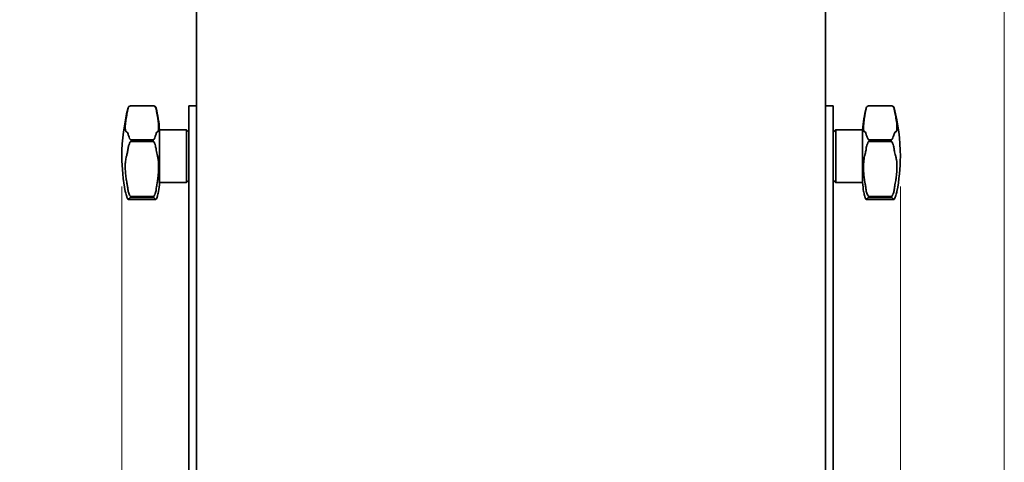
# Model space of a CAD drawing. Header units: millimetres. Extents: x 0 to 7128, y 0 to 5040.
# Tile 93 of 95: x 6136 to 6527, y 2927 to 3103. Entities that reach past the tile are written whole.
import ezdxf

# ---------------------------------------------------------------- set-up
doc = ezdxf.new("R2010")
doc.units = ezdxf.units.MM
doc.header["$LTSCALE"] = 12
doc.layers.add('Quote(ISO)', color=7, linetype='Continuous', lineweight=25, true_color=0x80ff00)
doc.layers.add('Spigoli visibili(ISO)', color=7, linetype='Continuous', lineweight=35)
doc.styles.add('Corrente-BSI', font='arial.ttf')
doc.dimstyles.new('DEFAULT-ISO', dxfattribs={"dimscale": 12, "dimtxt": 3.5, "dimasz": 2.5, "dimexe": 1, "dimexo": 1, "dimgap": 0.762, "dimtad": 1, "dimtoh": 1, "dimrnd": 1e-08, "dimtxsty": 'Corrente-BSI', "dimcen": 0.09, "dimdle": 10, "dimclrd": 7, "dimclre": 7, "dimclrt": 7, "dimazin": 2, "dimtfac": 0.571429, "dimtmove": 0, "dimatfit": 3, "dimfxl": 1, "dimtolj": 1, "dimlwd": 5, "dimlwe": 5, "dimarcsym": 0})

# ---------------------------------------------------------------- blocks, each defined once
blk = doc.blocks.new('*D20')
at = {"layer": 'Defpoints', "color": 0, "linetype": 'Continuous', "transparency": 16777216}
for p in [(6527.11, 3524.41), (6135.84, 2910.78), (6135.84, 2390.78)]:
    blk.add_point(p, dxfattribs=at)
at = {"layer": 'Quote(ISO)', "color": 7, "linetype": 'Continuous', "lineweight": 5, "transparency": 16777216}
for p, q in [((6527.11, 3512.41), (6527.11, 2378.78)), ((6135.84, 2898.78), (6135.84, 2378.78)), ((6497.11, 2390.78), (6165.84, 2390.78))]:
    blk.add_line(p, q, dxfattribs=at)
at = {"layer": 'Quote(ISO)', "color": 7, "linetype": 'Continuous', "transparency": 16777216}
for points in [[(6165.84, 2395.78), (6165.84, 2385.78), (6135.84, 2390.78)], [(6497.11, 2395.78), (6497.11, 2385.78), (6527.11, 2390.78)]]:
    blk.add_solid(points, dxfattribs=at)
at = {"layer": 'Quote(ISO)', "color": 7, "linetype": 'Continuous', "lineweight": 9, "transparency": 16777216, "insert": (6289.15, 2442.84), "char_height": 42, "attachment_point": 1, "style": 'Corrente-BSI'}
blk.add_mtext('\\A1;391', dxfattribs=at)
blk = doc.blocks.new('*D21')
at = {"layer": 'Defpoints', "color": 0, "linetype": 'Continuous', "transparency": 16777216}
for p in [(6176.41, 3048.91), (6485.81, 3048.91), (6176.41, 2468.91)]:
    blk.add_point(p, dxfattribs=at)
at = {"layer": 'Quote(ISO)', "color": 7, "linetype": 'Continuous', "lineweight": 5, "transparency": 16777216}
for p, q in [((6176.41, 3036.91), (6176.41, 2456.91)), ((6485.81, 3036.91), (6485.81, 2456.91)), ((6455.81, 2468.91), (6206.41, 2468.91))]:
    blk.add_line(p, q, dxfattribs=at)
at = {"layer": 'Quote(ISO)', "color": 7, "linetype": 'Continuous', "transparency": 16777216}
for points in [[(6206.41, 2473.91), (6206.41, 2463.91), (6176.41, 2468.91)], [(6455.81, 2473.91), (6455.81, 2463.91), (6485.81, 2468.91)]]:
    blk.add_solid(points, dxfattribs=at)
at = {"layer": 'Quote(ISO)', "color": 7, "linetype": 'Continuous', "lineweight": 9, "transparency": 16777216, "insert": (6284.68, 2520.97), "char_height": 42, "attachment_point": 1, "style": 'Corrente-BSI'}
blk.add_mtext('\\A1;309', dxfattribs=at)

msp = doc.modelspace()

# ---------------------------------------------------------------- linework, layer by layer
at = {"layer": 'Spigoli visibili(ISO)'}
for p, q in [((6456.1102, 3577.4078), (6456.1102, 2773.4078)), ((6206.1102, 2830.4078), (6206.1102, 3150.4078)), ((6179.8835, 3068.9078), (6189.0409, 3068.9078)), ((6179.8835, 3068.9045), (6189.0409, 3068.9045)), ((6203.1102, 3068.9078), (6206.1102, 3068.9078)), ((6203.1102, 3068.9078), (6203.1102, 2896.0209)), ((6459.1102, 3068.9078), (6456.1102, 3068.9078)), ((6459.1102, 2896.0209), (6459.1102, 3068.9078)), ((6482.3369, 3068.9078), (6473.1795, 3068.9078)), ((6473.1795, 3068.9045), (6482.3369, 3068.9045)), ((6191.4102, 3059.4078), (6191.4102, 3038.4078)), ((6191.4102, 3059.4078), (6202.1102, 3059.4078)), ((6202.1102, 3059.4078), (6202.1102, 3038.4078)), ((6203.1102, 3058.4078), (6202.1102, 3059.4078)), ((6459.1102, 3058.4078), (6460.1102, 3059.4078)), ((6460.1102, 3038.4078), (6460.1102, 3059.4078)), ((6470.8102, 3059.4078), (6460.1102, 3059.4078)), ((6470.8102, 3038.4078), (6470.8102, 3059.4078)), ((6189.0409, 3055.4341), (6179.8835, 3055.4341)), ((6179.8835, 3054.7401), (6189.0409, 3054.7401)), ((6482.3369, 3055.4341), (6473.1795, 3055.4341)), ((6473.1795, 3054.7401), (6482.3369, 3054.7401)), ((6191.4102, 3038.4078), (6202.1102, 3038.4078)), ((6203.1102, 3039.4078), (6202.1102, 3038.4078)), ((6459.1102, 3039.4078), (6460.1102, 3038.4078)), ((6470.8102, 3038.4078), (6460.1102, 3038.4078)), ((6189.0409, 3032.9446), (6179.8835, 3032.9446)), ((6179.8835, 3032.5157), (6189.0409, 3032.5157)), ((6482.3369, 3032.9446), (6473.1795, 3032.9446)), ((6473.1795, 3032.5157), (6482.3369, 3032.5157)), ((6190.0008, 3031.7644), (6178.9236, 3031.7644)), ((6472.2196, 3031.7644), (6483.2968, 3031.7644))]:
    msp.add_line(p, q, dxfattribs=at)
for centre, radius, start, end in [((6257.4067, 3048.1555), 81, 165.705649, 179.467864), ((6179.8835, 3067.9078), 1, 90, 165.705649), ((6189.0409, 3067.9078), 1, 14.391529, 90), ((6143.5158, 3056.2261), 48, 3.800654, 14.391529), ((6518.7047, 3056.2261), 48, 165.608471, 176.199346), ((6473.1795, 3067.9078), 1, 90, 165.608471), ((6482.3369, 3067.9078), 1, 14.294351, 90), ((6404.8137, 3048.1555), 81, 0.532136, 14.294351), ((6257.4067, 3049.6601), 81, 180.532136, 190.541791), ((6404.8137, 3049.6601), 81, 349.458209, 359.467864), ((6143.5158, 3041.5895), 48, 351.917697, 356.199346), ((6518.7047, 3041.5895), 48, 183.800654, 188.082303)]:
    msp.add_arc(centre, radius, start, end, dxfattribs=at)
for centre, major_axis, ratio, start_param, end_param in [((6256.228, 3051.8724), (-79.1254, 0), 0.94276963, 6.09831152, 6.11215986), ((6405.9924, 3051.8724), (79.1254, 0), 0.94276963, 0.17102545, 0.18487379), ((6256.228, 3058.9196), (-79.1254, 0), 0.025793, 0.17102545, 0.18487379), ((6405.9924, 3058.9196), (79.1254, 0), 0.025793, 6.09831152, 6.11215986), ((6256.228, 3040.7282), (-79.1254, 0), 0.60845667, 6.09831152, 6.11215986), ((6405.9924, 3040.7282), (79.1254, 0), 0.60845667, 0.17102545, 0.18487379), ((6256.228, 3052.1308), (-79.1254, 0), 0.95871058, 0.17102545, 0.18487379), ((6405.9924, 3052.1308), (79.1254, 0), 0.95871058, 6.09831152, 6.11215986), ((6256.228, 3040.8879), (-79.1254, 0), 0.56672272, 0.17102545, 0.18487379), ((6405.9924, 3040.8879), (79.1254, 0), 0.56672272, 6.09831152, 6.11215986)]:
    msp.add_ellipse(centre, major_axis=major_axis, ratio=ratio, start_param=start_param, end_param=end_param, dxfattribs=at)
for points, knots in [([(6178.9145, 3067.9199), (6178.8464, 3067.5774), (6178.7635, 3067.1598), (6178.6012, 3066.342), (6178.5278, 3065.972), (6178.451, 3065.585)], [-1.266508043, -1.266508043, -1.266508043, -1.266508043, -1.093607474, -1.093607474, -0.967966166, -0.967966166, -0.967966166, -0.967966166]), ([(6179.8835, 3068.9045), (6179.8784, 3068.9045), (6179.8734, 3068.9044), (6179.8633, 3068.9042), (6179.8582, 3068.904), (6179.8431, 3068.9034), (6179.8331, 3068.9028), (6179.8058, 3068.9006), (6179.7862, 3068.8985), (6179.7277, 3068.8891), (6179.6878, 3068.8799), (6179.5824, 3068.8457), (6179.5065, 3068.8124), (6179.2866, 3068.6616), (6179.1635, 3068.5247), (6178.9965, 3068.2175), (6178.9447, 3068.072), (6178.9145, 3067.9199)], [-0.3747665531, -0.3747665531, -0.3747665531, -0.3747665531, -0.3732368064, -0.3732368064, -0.3716001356, -0.3716001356, -0.3679969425, -0.3679969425, -0.3613093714, -0.3613093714, -0.3504770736, -0.3504770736, -0.3336894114, -0.3336894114, -0.3057957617, -0.3057957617, -0.2850498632, -0.2850498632, -0.2850498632, -0.2850498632]), ([(6190.0096, 3067.922), (6189.9498, 3068.2213), (6189.8096, 3068.4826), (6189.4639, 3068.805), (6189.3178, 3068.8585), (6189.1951, 3068.8892), (6189.1613, 3068.8955), (6189.1138, 3068.9011), (6189.1003, 3068.9022), (6189.0799, 3068.9035), (6189.0714, 3068.9039), (6189.0553, 3068.9044), (6189.0482, 3068.9045), (6189.0409, 3068.9045)], [-0.0932765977, -0.0932765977, -0.0932765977, -0.0932765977, -0.0529853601, -0.0529853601, -0.0206327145, -0.0206327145, -0.0099001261, -0.0099001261, -0.0050887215, -0.0050887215, -0.0021938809, -0.0021938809, 0, 0, 0, 0]), ([(6190.46, 3065.585), (6190.3661, 3066.0931), (6190.275, 3066.5704), (6190.1242, 3067.3461), (6190.0626, 3067.657), (6190.0096, 3067.922)], [-2.207473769, -2.207473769, -2.207473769, -2.207473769, -2.042946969, -2.042946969, -1.908668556, -1.908668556, -1.908668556, -1.908668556]), ([(6472.2109, 3067.922), (6472.1344, 3067.5398), (6472.0405, 3067.0644), (6471.88, 3066.2256), (6471.8208, 3065.9113), (6471.7605, 3065.585)], [-1.262601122, -1.262601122, -1.262601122, -1.262601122, -1.069701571, -1.069701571, -0.963939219, -0.963939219, -0.963939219, -0.963939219]), ([(6473.1795, 3068.9045), (6473.1744, 3068.9045), (6473.1694, 3068.9044), (6473.1592, 3068.9042), (6473.1542, 3068.904), (6473.1391, 3068.9034), (6473.1291, 3068.9028), (6473.1018, 3068.9006), (6473.0822, 3068.8985), (6473.0237, 3068.8891), (6472.9838, 3068.8799), (6472.8784, 3068.8457), (6472.8025, 3068.8124), (6472.5826, 3068.6616), (6472.4595, 3068.5247), (6472.2929, 3068.2181), (6472.2412, 3068.0734), (6472.2109, 3067.922)], [-0.3747665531, -0.3747665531, -0.3747665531, -0.3747665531, -0.3732368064, -0.3732368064, -0.3716001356, -0.3716001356, -0.3679969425, -0.3679969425, -0.3613093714, -0.3613093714, -0.3504770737, -0.3504770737, -0.3336894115, -0.3336894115, -0.3057957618, -0.3057957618, -0.2851456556, -0.2851456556, -0.2851456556, -0.2851456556]), ([(6483.306, 3067.9199), (6483.2464, 3068.2201), (6483.1061, 3068.4822), (6482.7599, 3068.805), (6482.6138, 3068.8585), (6482.4911, 3068.8892), (6482.4573, 3068.8955), (6482.4098, 3068.9011), (6482.3963, 3068.9022), (6482.3759, 3068.9035), (6482.3674, 3068.9039), (6482.3513, 3068.9044), (6482.3442, 3068.9045), (6482.3369, 3068.9045)], [-0.0933710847, -0.0933710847, -0.0933710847, -0.0933710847, -0.0529853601, -0.0529853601, -0.0206327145, -0.0206327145, -0.0099001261, -0.0099001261, -0.0050887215, -0.0050887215, -0.0021938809, -0.0021938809, 0, 0, 0, 0]), ([(6483.7695, 3065.585), (6483.6765, 3066.0536), (6483.5886, 3066.4967), (6483.4319, 3067.2862), (6483.3635, 3067.6303), (6483.306, 3067.9199)], [-2.211879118, -2.211879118, -2.211879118, -2.211879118, -2.059736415, -2.059736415, -1.913165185, -1.913165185, -1.913165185, -1.913165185]), ([(6178.257, 3058.5723), (6178.1405, 3058.5897), (6178.0428, 3058.6829), (6177.8396, 3059.1342), (6177.7739, 3059.62), (6177.7739, 3060.2881), (6177.7739, 3060.6924), (6177.7979, 3061.1587), (6177.9032, 3062.3088), (6177.9949, 3063.0106), (6178.1603, 3064.0256), (6178.207, 3064.295), (6178.257, 3064.5683)], [-0.54691656, -0.54691656, -0.54691656, -0.54691656, -0.34101162, -0.34101162, 0, 0, 0, 0.2063447, 0.2063447, 0.45752562, 0.45752562, 0.54597397, 0.54597397, 0.54597397, 0.54597397]), ([(6190.6369, 3064.5683), (6190.5903, 3064.8528), (6190.5414, 3065.1369), (6190.4801, 3065.4754), (6190.4701, 3065.5302), (6190.46, 3065.585)], [1.236980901, 1.236980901, 1.236980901, 1.236980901, 1.321249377, 1.321249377, 1.337546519, 1.337546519, 1.337546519, 1.337546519]), ([(6190.6369, 3064.5683), (6190.7455, 3063.9034), (6190.8309, 3063.2655), (6190.993, 3061.7454), (6191.039, 3060.9375), (6191.039, 3060.2881), (6191.039, 3060.2092), (6191.0383, 3060.1327), (6191.0249, 3059.4234), (6190.9627, 3058.9803), (6190.7857, 3058.6452), (6190.7177, 3058.5858), (6190.6369, 3058.5723)], [-0.54571839, -0.54571839, -0.54571839, -0.54571839, -0.33140947, -0.33140947, 0, 0, 0, 0.04028586, 0.04028586, 0.38621477, 0.38621477, 0.54573741, 0.54573741, 0.54573741, 0.54573741]), ([(6471.5836, 3058.5723), (6471.4749, 3058.5905), (6471.3896, 3058.6915), (6471.2274, 3059.1604), (6471.1814, 3059.6388), (6471.1814, 3060.2881), (6471.1814, 3060.3671), (6471.1821, 3060.4484), (6471.1956, 3061.2509), (6471.2578, 3062.1351), (6471.4347, 3063.5936), (6471.5028, 3064.0739), (6471.5836, 3064.5683)], [-0.54571839, -0.54571839, -0.54571839, -0.54571839, -0.33140947, -0.33140947, 0, 0, 0, 0.04028586, 0.04028586, 0.38621477, 0.38621477, 0.54573741, 0.54573741, 0.54573741, 0.54573741]), ([(6471.7605, 3065.585), (6471.7504, 3065.5302), (6471.7404, 3065.4754), (6471.679, 3065.1369), (6471.6302, 3064.8528), (6471.5836, 3064.5683)], [29.395035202, 29.395035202, 29.395035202, 29.395035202, 29.411332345, 29.411332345, 29.495600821, 29.495600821, 29.495600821, 29.495600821]), ([(6483.9634, 3064.5683), (6484.0799, 3063.9323), (6484.1777, 3063.3201), (6484.3809, 3061.7904), (6484.4466, 3060.9563), (6484.4466, 3060.2881), (6484.4466, 3059.8839), (6484.4225, 3059.5452), (6484.3173, 3058.9533), (6484.2255, 3058.7384), (6484.0602, 3058.6013), (6484.0135, 3058.5798), (6483.9634, 3058.5723)], [-0.54691656, -0.54691656, -0.54691656, -0.54691656, -0.34101162, -0.34101162, 0, 0, 0, 0.2063447, 0.2063447, 0.45752562, 0.45752562, 0.54597397, 0.54597397, 0.54597397, 0.54597397]), ([(6178.451, 3058.5445), (6178.5439, 3058.5317), (6178.6319, 3058.4448), (6178.7886, 3058.1311), (6178.8569, 3057.9117), (6178.9145, 3057.6334)], [-2.211879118, -2.211879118, -2.211879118, -2.211879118, -2.059736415, -2.059736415, -1.913165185, -1.913165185, -1.913165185, -1.913165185]), ([(6178.9145, 3057.6334), (6178.974, 3057.3447), (6179.1144, 3056.9713), (6179.4605, 3056.1496), (6179.6067, 3055.8256), (6179.7293, 3055.5939), (6179.7631, 3055.5349), (6179.8106, 3055.4751), (6179.8242, 3055.4615), (6179.8446, 3055.4462), (6179.8531, 3055.4411), (6179.8691, 3055.4354), (6179.8762, 3055.4341), (6179.8835, 3055.4341)], [-0.0933710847, -0.0933710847, -0.0933710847, -0.0933710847, -0.0529853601, -0.0529853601, -0.0206327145, -0.0206327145, -0.0099001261, -0.0099001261, -0.0050887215, -0.0050887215, -0.0021938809, -0.0021938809, 0, 0, 0, 0]), ([(6189.0409, 3055.4341), (6189.046, 3055.4341), (6189.051, 3055.4347), (6189.0612, 3055.4373), (6189.0662, 3055.4393), (6189.0814, 3055.4468), (6189.0914, 3055.4543), (6189.1187, 3055.4798), (6189.1382, 3055.5043), (6189.1968, 3055.5945), (6189.2367, 3055.6704), (6189.342, 3055.8853), (6189.4179, 3056.0528), (6189.6379, 3056.5559), (6189.761, 3056.8529), (6189.9276, 3057.3158), (6189.9793, 3057.4856), (6190.0096, 3057.6313)], [-0.3747665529, -0.3747665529, -0.3747665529, -0.3747665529, -0.3732368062, -0.3732368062, -0.3716001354, -0.3716001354, -0.3679969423, -0.3679969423, -0.3613093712, -0.3613093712, -0.3504770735, -0.3504770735, -0.3336894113, -0.3336894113, -0.3057957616, -0.3057957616, -0.2851456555, -0.2851456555, -0.2851456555, -0.2851456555]), ([(6190.0096, 3057.6313), (6190.086, 3057.9993), (6190.1799, 3058.263), (6190.3404, 3058.4907), (6190.3997, 3058.5355), (6190.46, 3058.5445)], [-1.262601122, -1.262601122, -1.262601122, -1.262601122, -1.069701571, -1.069701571, -0.963939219, -0.963939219, -0.963939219, -0.963939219]), ([(6190.46, 3058.5445), (6190.4701, 3058.546), (6190.4801, 3058.5475), (6190.5414, 3058.5567), (6190.5903, 3058.5645), (6190.6369, 3058.5723)], [29.395035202, 29.395035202, 29.395035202, 29.395035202, 29.411332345, 29.411332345, 29.495600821, 29.495600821, 29.495600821, 29.495600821]), ([(6471.5836, 3058.5723), (6471.6302, 3058.5645), (6471.679, 3058.5567), (6471.7404, 3058.5475), (6471.7504, 3058.546), (6471.7605, 3058.5445)], [-29.495600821, -29.495600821, -29.495600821, -29.495600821, -29.411332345, -29.411332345, -29.395035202, -29.395035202, -29.395035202, -29.395035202]), ([(6471.7605, 3058.5445), (6471.8544, 3058.5306), (6471.9454, 3058.4296), (6472.0963, 3058.0925), (6472.1579, 3057.8865), (6472.2109, 3057.6313)], [-2.207473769, -2.207473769, -2.207473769, -2.207473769, -2.042946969, -2.042946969, -1.908668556, -1.908668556, -1.908668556, -1.908668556]), ([(6472.2109, 3057.6313), (6472.2707, 3057.3429), (6472.4108, 3056.9702), (6472.7565, 3056.1496), (6472.9026, 3055.8256), (6473.0253, 3055.5939), (6473.0591, 3055.5349), (6473.1066, 3055.4751), (6473.1202, 3055.4615), (6473.1406, 3055.4462), (6473.1491, 3055.4411), (6473.1651, 3055.4354), (6473.1722, 3055.4341), (6473.1795, 3055.4341)], [-0.0932765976, -0.0932765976, -0.0932765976, -0.0932765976, -0.0529853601, -0.0529853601, -0.0206327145, -0.0206327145, -0.0099001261, -0.0099001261, -0.0050887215, -0.0050887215, -0.0021938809, -0.0021938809, 0, 0, 0, 0]), ([(6482.3369, 3055.4341), (6482.342, 3055.4341), (6482.347, 3055.4347), (6482.3572, 3055.4373), (6482.3622, 3055.4393), (6482.3774, 3055.4468), (6482.3874, 3055.4543), (6482.4147, 3055.4798), (6482.4342, 3055.5043), (6482.4928, 3055.5945), (6482.5327, 3055.6704), (6482.638, 3055.8853), (6482.7139, 3056.0528), (6482.9339, 3056.5559), (6483.057, 3056.8529), (6483.2239, 3057.3167), (6483.2758, 3057.4871), (6483.306, 3057.6334)], [-0.374766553, -0.374766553, -0.374766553, -0.374766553, -0.3732368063, -0.3732368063, -0.3716001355, -0.3716001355, -0.3679969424, -0.3679969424, -0.3613093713, -0.3613093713, -0.3504770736, -0.3504770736, -0.3336894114, -0.3336894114, -0.3057957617, -0.3057957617, -0.2850498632, -0.2850498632, -0.2850498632, -0.2850498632]), ([(6483.306, 3057.6334), (6483.374, 3057.9625), (6483.457, 3058.2084), (6483.6193, 3058.4728), (6483.6927, 3058.5339), (6483.7695, 3058.5445)], [-1.266508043, -1.266508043, -1.266508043, -1.266508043, -1.093607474, -1.093607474, -0.967966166, -0.967966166, -0.967966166, -0.967966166]), ([(6178.9145, 3051.9324), (6178.8464, 3051.3915), (6178.7635, 3050.8876), (6178.6012, 3050.1178), (6178.5278, 3049.828), (6178.451, 3049.5782)], [-1.266508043, -1.266508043, -1.266508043, -1.266508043, -1.093607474, -1.093607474, -0.967966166, -0.967966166, -0.967966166, -0.967966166]), ([(6179.8835, 3054.7401), (6179.8784, 3054.7401), (6179.8734, 3054.7394), (6179.8633, 3054.7367), (6179.8582, 3054.7347), (6179.8431, 3054.7268), (6179.8331, 3054.7189), (6179.8058, 3054.692), (6179.7862, 3054.6662), (6179.7277, 3054.5702), (6179.6878, 3054.4886), (6179.5824, 3054.2526), (6179.5065, 3054.0645), (6179.2866, 3053.4683), (6179.1635, 3053.0866), (6178.9965, 3052.433), (6178.9447, 3052.1726), (6178.9145, 3051.9324)], [-0.3747665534, -0.3747665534, -0.3747665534, -0.3747665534, -0.3732368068, -0.3732368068, -0.3716001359, -0.3716001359, -0.3679969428, -0.3679969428, -0.3613093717, -0.3613093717, -0.3504770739, -0.3504770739, -0.3336894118, -0.3336894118, -0.305795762, -0.305795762, -0.2850498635, -0.2850498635, -0.2850498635, -0.2850498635]), ([(6190.0096, 3051.9357), (6189.9498, 3052.4091), (6189.8096, 3052.9433), (6189.4639, 3053.9631), (6189.3178, 3054.3202), (6189.1951, 3054.5708), (6189.1613, 3054.6338), (6189.1138, 3054.697), (6189.1003, 3054.7113), (6189.0799, 3054.7274), (6189.0714, 3054.7327), (6189.0553, 3054.7387), (6189.0482, 3054.7401), (6189.0409, 3054.7401)], [-0.0932765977, -0.0932765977, -0.0932765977, -0.0932765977, -0.0529853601, -0.0529853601, -0.0206327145, -0.0206327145, -0.0099001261, -0.0099001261, -0.0050887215, -0.0050887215, -0.0021938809, -0.0021938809, 0, 0, 0, 0]), ([(6190.46, 3049.5782), (6190.3661, 3049.9061), (6190.275, 3050.3021), (6190.1242, 3051.1186), (6190.0626, 3051.5167), (6190.0096, 3051.9357)], [-2.207473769, -2.207473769, -2.207473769, -2.207473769, -2.042946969, -2.042946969, -1.908668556, -1.908668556, -1.908668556, -1.908668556]), ([(6472.2109, 3051.9357), (6472.1344, 3051.3315), (6472.0405, 3050.774), (6471.88, 3050.0279), (6471.8208, 3049.7888), (6471.7605, 3049.5782)], [-1.262601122, -1.262601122, -1.262601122, -1.262601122, -1.069701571, -1.069701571, -0.963939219, -0.963939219, -0.963939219, -0.963939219]), ([(6473.1795, 3054.7401), (6473.1744, 3054.7401), (6473.1694, 3054.7394), (6473.1592, 3054.7367), (6473.1542, 3054.7347), (6473.1391, 3054.7268), (6473.1291, 3054.7189), (6473.1018, 3054.692), (6473.0822, 3054.6662), (6473.0237, 3054.5702), (6472.9838, 3054.4886), (6472.8784, 3054.2526), (6472.8025, 3054.0645), (6472.5826, 3053.4683), (6472.4595, 3053.0866), (6472.2929, 3052.4342), (6472.2412, 3052.175), (6472.2109, 3051.9357)], [-0.3747665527, -0.3747665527, -0.3747665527, -0.3747665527, -0.373236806, -0.373236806, -0.3716001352, -0.3716001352, -0.367996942, -0.367996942, -0.3613093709, -0.3613093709, -0.3504770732, -0.3504770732, -0.3336894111, -0.3336894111, -0.3057957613, -0.3057957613, -0.2851456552, -0.2851456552, -0.2851456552, -0.2851456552]), ([(6483.306, 3051.9324), (6483.2464, 3052.4066), (6483.1061, 3052.9419), (6482.7599, 3053.9631), (6482.6138, 3054.3202), (6482.4911, 3054.5708), (6482.4573, 3054.6338), (6482.4098, 3054.697), (6482.3963, 3054.7113), (6482.3759, 3054.7274), (6482.3674, 3054.7327), (6482.3513, 3054.7387), (6482.3442, 3054.7401), (6482.3369, 3054.7401)], [-0.0933710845, -0.0933710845, -0.0933710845, -0.0933710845, -0.05298536, -0.05298536, -0.0206327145, -0.0206327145, -0.009900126, -0.009900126, -0.0050887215, -0.0050887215, -0.0021938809, -0.0021938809, 0, 0, 0, 0]), ([(6483.7695, 3049.5782), (6483.6765, 3049.8806), (6483.5886, 3050.2413), (6483.4319, 3051.043), (6483.3635, 3051.475), (6483.306, 3051.9324)], [-2.211879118, -2.211879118, -2.211879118, -2.211879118, -2.059736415, -2.059736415, -1.913165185, -1.913165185, -1.913165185, -1.913165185]), ([(6178.257, 3039.2203), (6178.1405, 3039.867), (6178.0428, 3040.5369), (6177.8396, 3042.3454), (6177.7739, 3043.4798), (6177.7739, 3044.5609), (6177.7739, 3045.215), (6177.7979, 3045.8419), (6177.9032, 3047.1446), (6177.9949, 3047.7932), (6178.1603, 3048.5576), (6178.207, 3048.7456), (6178.257, 3048.922)], [-0.54691656, -0.54691656, -0.54691656, -0.54691656, -0.34101162, -0.34101162, 0, 0, 0, 0.2063447, 0.2063447, 0.45752562, 0.45752562, 0.54597397, 0.54597397, 0.54597397, 0.54597397]), ([(6190.6369, 3048.922), (6190.5903, 3049.1056), (6190.5414, 3049.289), (6190.4801, 3049.5074), (6190.4701, 3049.5428), (6190.46, 3049.5782)], [1.236980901, 1.236980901, 1.236980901, 1.236980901, 1.321249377, 1.321249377, 1.337546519, 1.337546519, 1.337546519, 1.337546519]), ([(6190.6369, 3048.922), (6190.7455, 3048.4929), (6190.8309, 3047.9976), (6190.993, 3046.5893), (6191.039, 3045.6115), (6191.039, 3044.5609), (6191.039, 3044.4332), (6191.0383, 3044.3045), (6191.0249, 3043.0637), (6190.9627, 3041.9056), (6190.7857, 3040.24), (6190.7177, 3039.7231), (6190.6369, 3039.2203)], [-0.54571839, -0.54571839, -0.54571839, -0.54571839, -0.33140947, -0.33140947, 0, 0, 0, 0.04028586, 0.04028586, 0.38621477, 0.38621477, 0.54573741, 0.54573741, 0.54573741, 0.54573741]), ([(6471.5836, 3039.2203), (6471.4749, 3039.8964), (6471.3896, 3040.5967), (6471.2274, 3042.4066), (6471.1814, 3043.5103), (6471.1814, 3044.5609), (6471.1814, 3044.6886), (6471.1821, 3044.8154), (6471.1956, 3046.0206), (6471.2578, 3047.0103), (6471.4347, 3048.2467), (6471.5028, 3048.6029), (6471.5836, 3048.922)], [-0.54571839, -0.54571839, -0.54571839, -0.54571839, -0.33140947, -0.33140947, 0, 0, 0, 0.04028586, 0.04028586, 0.38621477, 0.38621477, 0.54573741, 0.54573741, 0.54573741, 0.54573741]), ([(6471.7605, 3049.5782), (6471.7504, 3049.5428), (6471.7404, 3049.5074), (6471.679, 3049.289), (6471.6302, 3049.1056), (6471.5836, 3048.922)], [29.395035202, 29.395035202, 29.395035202, 29.395035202, 29.411332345, 29.411332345, 29.495600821, 29.495600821, 29.495600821, 29.495600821]), ([(6483.9634, 3048.922), (6484.0799, 3048.5116), (6484.1777, 3048.0399), (6484.3809, 3046.6433), (6484.4466, 3045.642), (6484.4466, 3044.5609), (6484.4466, 3043.9067), (6484.4225, 3043.2312), (6484.3173, 3041.7152), (6484.2255, 3040.8806), (6484.0602, 3039.7809), (6484.0135, 3039.4982), (6483.9634, 3039.2203)], [-0.54691656, -0.54691656, -0.54691656, -0.54691656, -0.34101162, -0.34101162, 0, 0, 0, 0.2063447, 0.2063447, 0.45752562, 0.45752562, 0.54597397, 0.54597397, 0.54597397, 0.54597397]), ([(6178.451, 3038.1864), (6178.5439, 3037.7099), (6178.6319, 3037.2131), (6178.7886, 3036.2297), (6178.8569, 3035.75), (6178.9145, 3035.2884)], [-2.211879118, -2.211879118, -2.211879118, -2.211879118, -2.059736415, -2.059736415, -1.913165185, -1.913165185, -1.913165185, -1.913165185]), ([(6190.0096, 3035.285), (6190.086, 3035.8947), (6190.1799, 3036.533), (6190.3404, 3037.5125), (6190.3997, 3037.8546), (6190.46, 3038.1864)], [-1.262601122, -1.262601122, -1.262601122, -1.262601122, -1.069701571, -1.069701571, -0.963939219, -0.963939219, -0.963939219, -0.963939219]), ([(6190.46, 3038.1864), (6190.4701, 3038.2421), (6190.4801, 3038.2979), (6190.5414, 3038.642), (6190.5903, 3038.931), (6190.6369, 3039.2203)], [29.395035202, 29.395035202, 29.395035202, 29.395035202, 29.411332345, 29.411332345, 29.495600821, 29.495600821, 29.495600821, 29.495600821]), ([(6471.5836, 3039.2203), (6471.6302, 3038.931), (6471.679, 3038.642), (6471.7404, 3038.2979), (6471.7504, 3038.2421), (6471.7605, 3038.1864)], [1.236980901, 1.236980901, 1.236980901, 1.236980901, 1.321249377, 1.321249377, 1.337546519, 1.337546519, 1.337546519, 1.337546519]), ([(6471.7605, 3038.1864), (6471.8544, 3037.6696), (6471.9454, 3037.13), (6472.0963, 3036.146), (6472.1579, 3035.7077), (6472.2109, 3035.285)], [-2.207473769, -2.207473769, -2.207473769, -2.207473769, -2.042946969, -2.042946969, -1.908668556, -1.908668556, -1.908668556, -1.908668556]), ([(6483.306, 3035.2884), (6483.374, 3035.8344), (6483.457, 3036.4039), (6483.6193, 3037.385), (6483.6927, 3037.7928), (6483.7695, 3038.1864)], [-1.266508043, -1.266508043, -1.266508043, -1.266508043, -1.093607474, -1.093607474, -0.967966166, -0.967966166, -0.967966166, -0.967966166]), ([(6177.7739, 3034.8409), (6177.7739, 3034.8409), (6177.7979, 3034.7621), (6177.9032, 3034.417), (6177.9949, 3034.1161), (6178.1603, 3033.5736), (6178.207, 3033.4204), (6178.257, 3033.2561)], [0, 0, 0, 0, 0.206344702, 0.206344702, 0.457525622, 0.457525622, 0.545973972, 0.545973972, 0.545973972, 0.545973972]), ([(6178.9145, 3031.765), (6178.8464, 3031.7732), (6178.7635, 3031.8794), (6178.6012, 3032.2214), (6178.5278, 3032.4123), (6178.451, 3032.6449)], [-1.266508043, -1.266508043, -1.266508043, -1.266508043, -1.093607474, -1.093607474, -0.967966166, -0.967966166, -0.967966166, -0.967966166]), ([(6178.9145, 3035.2884), (6178.974, 3034.8098), (6179.1144, 3034.3169), (6179.4605, 3033.4862), (6179.6067, 3033.2326), (6179.7293, 3033.0587), (6179.7631, 3033.0158), (6179.8106, 3032.9734), (6179.8242, 3032.9638), (6179.8446, 3032.9531), (6179.8531, 3032.9495), (6179.8691, 3032.9455), (6179.8762, 3032.9446), (6179.8835, 3032.9446)], [-0.0933710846, -0.0933710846, -0.0933710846, -0.0933710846, -0.0529853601, -0.0529853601, -0.0206327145, -0.0206327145, -0.0099001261, -0.0099001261, -0.0050887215, -0.0050887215, -0.0021938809, -0.0021938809, 0, 0, 0, 0]), ([(6179.8835, 3032.5157), (6179.8784, 3032.5157), (6179.8734, 3032.5153), (6179.8633, 3032.5139), (6179.8582, 3032.5127), (6179.8431, 3032.5085), (6179.8331, 3032.5042), (6179.8058, 3032.4898), (6179.7862, 3032.476), (6179.7277, 3032.4261), (6179.6878, 3032.3848), (6179.5824, 3032.2731), (6179.5065, 3032.1902), (6179.2866, 3031.9725), (6179.1635, 3031.8735), (6178.9965, 3031.7767), (6178.9447, 3031.7613), (6178.9145, 3031.765)], [-0.3747665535, -0.3747665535, -0.3747665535, -0.3747665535, -0.3732368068, -0.3732368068, -0.371600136, -0.371600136, -0.3679969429, -0.3679969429, -0.3613093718, -0.3613093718, -0.350477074, -0.350477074, -0.3336894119, -0.3336894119, -0.3057957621, -0.3057957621, -0.2850498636, -0.2850498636, -0.2850498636, -0.2850498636]), ([(6189.0409, 3032.9446), (6189.046, 3032.9446), (6189.051, 3032.945), (6189.0612, 3032.9468), (6189.0662, 3032.9482), (6189.0814, 3032.9535), (6189.0914, 3032.9587), (6189.1187, 3032.9767), (6189.1382, 3032.994), (6189.1968, 3033.0591), (6189.2367, 3033.1152), (6189.342, 3033.2822), (6189.4179, 3033.419), (6189.6379, 3033.8807), (6189.761, 3034.2012), (6189.9276, 3034.7939), (6189.9793, 3035.0436), (6190.0096, 3035.285)], [-0.3747665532, -0.3747665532, -0.3747665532, -0.3747665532, -0.3732368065, -0.3732368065, -0.3716001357, -0.3716001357, -0.3679969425, -0.3679969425, -0.3613093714, -0.3613093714, -0.3504770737, -0.3504770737, -0.3336894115, -0.3336894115, -0.3057957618, -0.3057957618, -0.2851456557, -0.2851456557, -0.2851456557, -0.2851456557]), ([(6190.0096, 3031.7649), (6189.9498, 3031.7582), (6189.8096, 3031.827), (6189.4639, 3032.1349), (6189.3178, 3032.3021), (6189.1951, 3032.4263), (6189.1613, 3032.4589), (6189.1138, 3032.4924), (6189.1003, 3032.5001), (6189.0799, 3032.5088), (6189.0714, 3032.5117), (6189.0553, 3032.5149), (6189.0482, 3032.5157), (6189.0409, 3032.5157)], [-0.0932765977, -0.0932765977, -0.0932765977, -0.0932765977, -0.0529853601, -0.0529853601, -0.0206327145, -0.0206327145, -0.0099001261, -0.0099001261, -0.0050887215, -0.0050887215, -0.0021938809, -0.0021938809, 0, 0, 0, 0]), ([(6190.46, 3032.6449), (6190.3661, 3032.3395), (6190.275, 3032.1069), (6190.1242, 3031.8358), (6190.0626, 3031.771), (6190.0096, 3031.7649)], [-2.207473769, -2.207473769, -2.207473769, -2.207473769, -2.042946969, -2.042946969, -1.908668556, -1.908668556, -1.908668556, -1.908668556]), ([(6190.6369, 3033.2561), (6190.5903, 3033.0851), (6190.5414, 3032.9143), (6190.4801, 3032.7108), (6190.4701, 3032.6778), (6190.46, 3032.6449)], [1.236980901, 1.236980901, 1.236980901, 1.236980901, 1.321249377, 1.321249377, 1.337546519, 1.337546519, 1.337546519, 1.337546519]), ([(6190.6369, 3033.2561), (6190.7455, 3033.6557), (6190.8309, 3033.9875), (6190.993, 3034.6373), (6191.039, 3034.8409), (6191.039, 3034.8409)], [-0.545718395, -0.545718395, -0.545718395, -0.545718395, -0.331409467, -0.331409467, 0, 0, 0, 0]), ([(6471.1814, 3034.8409), (6471.1814, 3034.8409), (6471.1821, 3034.8379), (6471.1956, 3034.7803), (6471.2578, 3034.5077), (6471.4347, 3033.8134), (6471.5028, 3033.5533), (6471.5836, 3033.2561)], [0, 0, 0, 0, 0.040285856, 0.040285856, 0.386214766, 0.386214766, 0.545737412, 0.545737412, 0.545737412, 0.545737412]), ([(6471.7605, 3032.6449), (6471.7504, 3032.6778), (6471.7404, 3032.7108), (6471.679, 3032.9143), (6471.6302, 3033.0851), (6471.5836, 3033.2561)], [29.395035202, 29.395035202, 29.395035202, 29.395035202, 29.411332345, 29.411332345, 29.495600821, 29.495600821, 29.495600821, 29.495600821]), ([(6472.2109, 3031.7649), (6472.1344, 3031.7737), (6472.0405, 3031.9045), (6471.88, 3032.2822), (6471.8208, 3032.4488), (6471.7605, 3032.6449)], [-1.262601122, -1.262601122, -1.262601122, -1.262601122, -1.069701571, -1.069701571, -0.963939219, -0.963939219, -0.963939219, -0.963939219]), ([(6472.2109, 3035.285), (6472.2707, 3034.8075), (6472.4108, 3034.3158), (6472.7565, 3033.4862), (6472.9026, 3033.2326), (6473.0253, 3033.0587), (6473.0591, 3033.0158), (6473.1066, 3032.9734), (6473.1202, 3032.9638), (6473.1406, 3032.9531), (6473.1491, 3032.9495), (6473.1651, 3032.9455), (6473.1722, 3032.9446), (6473.1795, 3032.9446)], [-0.0932765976, -0.0932765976, -0.0932765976, -0.0932765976, -0.0529853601, -0.0529853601, -0.0206327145, -0.0206327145, -0.0099001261, -0.0099001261, -0.0050887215, -0.0050887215, -0.0021938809, -0.0021938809, 0, 0, 0, 0]), ([(6473.1795, 3032.5157), (6473.1744, 3032.5157), (6473.1694, 3032.5153), (6473.1592, 3032.5139), (6473.1542, 3032.5127), (6473.1391, 3032.5085), (6473.1291, 3032.5042), (6473.1018, 3032.4898), (6473.0822, 3032.476), (6473.0237, 3032.4261), (6472.9838, 3032.3848), (6472.8784, 3032.2731), (6472.8025, 3032.1902), (6472.5826, 3031.9725), (6472.4595, 3031.8735), (6472.2929, 3031.7769), (6472.2412, 3031.7615), (6472.2109, 3031.7649)], [-0.374766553, -0.374766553, -0.374766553, -0.374766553, -0.3732368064, -0.3732368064, -0.3716001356, -0.3716001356, -0.3679969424, -0.3679969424, -0.3613093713, -0.3613093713, -0.3504770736, -0.3504770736, -0.3336894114, -0.3336894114, -0.3057957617, -0.3057957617, -0.2851456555, -0.2851456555, -0.2851456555, -0.2851456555]), ([(6482.3369, 3032.9446), (6482.342, 3032.9446), (6482.347, 3032.945), (6482.3572, 3032.9468), (6482.3622, 3032.9482), (6482.3774, 3032.9535), (6482.3874, 3032.9587), (6482.4147, 3032.9767), (6482.4342, 3032.994), (6482.4928, 3033.0591), (6482.5327, 3033.1152), (6482.638, 3033.2822), (6482.7139, 3033.419), (6482.9339, 3033.8807), (6483.057, 3034.2012), (6483.2239, 3034.795), (6483.2758, 3035.0459), (6483.306, 3035.2884)], [-0.3747665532, -0.3747665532, -0.3747665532, -0.3747665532, -0.3732368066, -0.3732368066, -0.3716001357, -0.3716001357, -0.3679969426, -0.3679969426, -0.3613093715, -0.3613093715, -0.3504770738, -0.3504770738, -0.3336894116, -0.3336894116, -0.3057957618, -0.3057957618, -0.2850498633, -0.2850498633, -0.2850498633, -0.2850498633]), ([(6483.306, 3031.765), (6483.2464, 3031.7578), (6483.1061, 3031.8266), (6482.7599, 3032.1349), (6482.6138, 3032.3021), (6482.4911, 3032.4263), (6482.4573, 3032.4589), (6482.4098, 3032.4924), (6482.3963, 3032.5001), (6482.3759, 3032.5088), (6482.3674, 3032.5117), (6482.3513, 3032.5149), (6482.3442, 3032.5157), (6482.3369, 3032.5157)], [-0.0933710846, -0.0933710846, -0.0933710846, -0.0933710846, -0.0529853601, -0.0529853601, -0.0206327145, -0.0206327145, -0.0099001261, -0.0099001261, -0.0050887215, -0.0050887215, -0.0021938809, -0.0021938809, 0, 0, 0, 0]), ([(6483.7695, 3032.6449), (6483.6765, 3032.3632), (6483.5886, 3032.1431), (6483.4319, 3031.849), (6483.3635, 3031.772), (6483.306, 3031.765)], [-2.211879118, -2.211879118, -2.211879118, -2.211879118, -2.059736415, -2.059736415, -1.913165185, -1.913165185, -1.913165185, -1.913165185]), ([(6483.9634, 3033.2561), (6484.0799, 3033.6384), (6484.1777, 3033.9591), (6484.3809, 3034.6256), (6484.4466, 3034.8409), (6484.4466, 3034.8409)], [-0.546916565, -0.546916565, -0.546916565, -0.546916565, -0.341011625, -0.341011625, 0, 0, 0, 0])]:
    msp.add_open_spline(points, degree=3, knots=knots, dxfattribs=at)

# ---------------------------------------------------------------- dimensions: what is measured, and where the dimension line sits
at = {"layer": 'Quote(ISO)', "color": 7, "linetype": 'Continuous', "lineweight": 9}
dim = msp.add_linear_dim(base=(6135.8402, 2390.7768), p1=(6527.1102, 3524.4078), p2=(6135.8402, 2910.7768), dimstyle='DEFAULT-ISO', override={"dimgap": 0.762, "dimtoh": 0, "dimdec": 0, "dimtol": 0, "dimlim": 0, "dimtp": 0, "dimtm": 0, "dimtdec": 2, "dimtofl": 0, "dimatfit": 1}, dxfattribs=at)
dim.commit()
dim.dimension.update_dxf_attribs({"geometry": '*D20', "text_midpoint": (6331.4752, 2390.7768), "dimtype": 160})
dim = msp.add_linear_dim(base=(6176.4102, 2468.9078), p1=(6485.8102, 3048.9078), p2=(6176.4102, 3048.9078), angle=180, dimstyle='DEFAULT-ISO', override={"dimgap": 0.762, "dimtoh": 0, "dimdec": 0, "dimtol": 0, "dimlim": 0, "dimtp": 0, "dimtm": 0, "dimtdec": 2, "dimtofl": 0, "dimatfit": 1}, dxfattribs=at)
dim.commit()
dim.dimension.update_dxf_attribs({"geometry": '*D21', "text_midpoint": (6331.1102, 2468.9078), "dimtype": 160})

doc.saveas('drawing.dxf')
